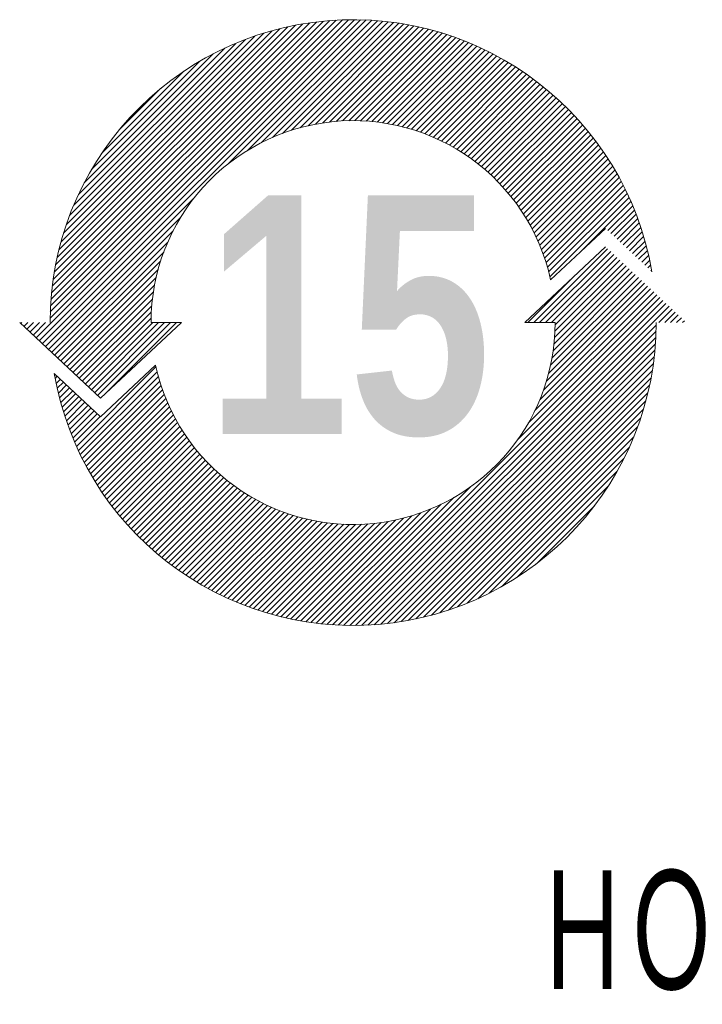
# Model space of a CAD drawing. Header units: millimetres. Extents: x 0 to 1733, y 0 to 1188.
# Tile 99 of 157: x 225 to 290, y 958 to 1052. Entities that reach past the tile are written whole.
import ezdxf

# ---------------------------------------------------------------- set-up
doc = ezdxf.new("R2010")
doc.units = ezdxf.units.MM
doc.header["$LTSCALE"] = 0.727559
doc.layers.add('NoLayerName_001', color=7, linetype='Continuous')
doc.layers.add('NoLayerName_002', color=7, linetype='Continuous')
doc.styles.get("Standard").update_dxf_attribs({"font": 'txt', "bigfont": 'extfont2'})

# ---------------------------------------------------------------- blocks, each defined once
blk = doc.blocks.new('*X167')
at = {"color": 3, "linetype": 'Continuous', "lineweight": 13}
for p, q in [((11.368, 7.2), (13.124, 8.956)), ((11.509, 7.2), (13.197, 8.887)), ((11.65, 7.2), (13.27, 8.819)), ((11.792, 7.2), (13.343, 8.75)), ((11.876, 7.143), (13.416, 8.682)), ((11.85, 6.692), (13.635, 8.477)), ((11.864, 6.847), (13.562, 8.545)), ((11.872, 6.998), (13.489, 8.614)), ((11.226, 7.2), (12.268, 8.241)), ((11.725, 6.001), (13.927, 8.203)), ((11.769, 6.187), (13.854, 8.271)), ((11.803, 6.363), (13.781, 8.34)), ((11.83, 6.531), (13.708, 8.408)), ((11.512, 5.364), (14.145, 7.998)), ((11.6, 5.594), (14.073, 8.066)), ((11.669, 5.805), (14, 8.135)), ((6.722, 0.008), (14.437, 7.724)), ((10.985, 4.413), (14.364, 7.792)), ((11.238, 4.808), (14.291, 7.861)), ((11.397, 5.108), (14.218, 7.929)), ((6.858, 0.003), (14.51, 7.656)), ((6.996, 0), (14.583, 7.587)), ((14.337, 7.2), (14.656, 7.519)), ((14.479, 7.2), (14.729, 7.45)), ((14.62, 7.2), (14.802, 7.382)), ((14.762, 7.2), (14.875, 7.313)), ((7.138, 0), (14.276, 7.139)), ((14.903, 7.2), (14.948, 7.245)), ((7.282, 0.003), (14.274, 6.995)), ((7.429, 0.008), (14.268, 6.848)), ((7.579, 0.017), (14.259, 6.697)), ((7.733, 0.03), (14.247, 6.543)), ((7.891, 0.046), (14.231, 6.386)), ((0.505, 4.257), (2.394, 6.146)), ((8.052, 0.066), (14.21, 6.224)), ((0, 5.873), (0.05, 5.923)), ((0.023, 5.755), (0.123, 5.855)), ((0.55, 4.16), (2.421, 6.031)), ((0.595, 4.064), (2.451, 5.92)), ((8.218, 0.091), (14.186, 6.058)), ((8.389, 0.12), (14.156, 5.887)), ((0.048, 5.638), (0.196, 5.787)), ((0.075, 5.523), (0.269, 5.718)), ((0.103, 5.41), (0.342, 5.65)), ((0.642, 3.97), (2.482, 5.81)), ((0.69, 3.876), (2.516, 5.702)), ((8.566, 0.155), (14.121, 5.711)), ((0.132, 5.298), (0.415, 5.581)), ((0.163, 5.188), (0.488, 5.513)), ((0.196, 5.079), (0.561, 5.444)), ((0.739, 3.783), (2.552, 5.597)), ((0.789, 3.692), (2.59, 5.493)), ((0.84, 3.602), (2.63, 5.392)), ((8.748, 0.196), (14.08, 5.528)), ((0.23, 4.972), (0.634, 5.376)), ((0.266, 4.866), (0.707, 5.308)), ((0.302, 4.761), (0.78, 5.239)), ((0.34, 4.658), (0.853, 5.171)), ((0.892, 3.513), (2.672, 5.292)), ((0.946, 3.425), (2.716, 5.195)), ((8.938, 0.244), (14.032, 5.339)), ((0.38, 4.556), (0.926, 5.102)), ((0.42, 4.455), (0.999, 5.034)), ((0.462, 4.356), (1.072, 4.965)), ((1, 3.338), (2.761, 5.099)), ((1.056, 3.252), (2.808, 5.004)), ((9.135, 0.3), (13.976, 5.142)), ((9.341, 0.365), (13.911, 4.935)), ((1.112, 3.167), (2.857, 4.912)), ((1.17, 3.083), (2.908, 4.821)), ((1.228, 3), (2.96, 4.732)), ((9.559, 0.441), (13.835, 4.718)), ((1.288, 2.918), (3.014, 4.644)), ((1.349, 2.838), (3.069, 4.558)), ((1.41, 2.758), (3.126, 4.474)), ((9.789, 0.53), (13.746, 4.487)), ((1.473, 2.679), (3.185, 4.391)), ((1.537, 2.601), (3.245, 4.309)), ((1.601, 2.524), (3.306, 4.229)), ((10.037, 0.636), (13.64, 4.24)), ((1.667, 2.449), (3.369, 4.151)), ((1.733, 2.374), (3.434, 4.074)), ((1.801, 2.3), (3.5, 3.999)), ((1.87, 2.227), (3.567, 3.925)), ((1.939, 2.155), (3.636, 3.853)), ((2.01, 2.085), (3.707, 3.782)), ((10.307, 0.765), (13.512, 3.97)), ((2.081, 2.015), (3.779, 3.712)), ((2.154, 1.946), (3.852, 3.644)), ((2.227, 1.878), (3.927, 3.578)), ((2.302, 1.811), (4.003, 3.513)), ((10.609, 0.926), (13.351, 3.667)), ((2.377, 1.745), (4.081, 3.449)), ((2.454, 1.68), (4.161, 3.387)), ((2.531, 1.616), (4.242, 3.326)), ((6.588, 0.016), (9.864, 3.292)), ((10.964, 1.139), (13.137, 3.313)), ((2.61, 1.553), (4.324, 3.267)), ((2.689, 1.491), (4.408, 3.21)), ((2.77, 1.43), (4.494, 3.154)), ((2.851, 1.37), (4.581, 3.1)), ((2.934, 1.311), (4.669, 3.047)), ((3.017, 1.253), (4.76, 2.996)), ((3.102, 1.197), (4.852, 2.947)), ((3.187, 1.141), (4.945, 2.899)), ((3.274, 1.086), (5.041, 2.853)), ((6.328, 0.039), (9.169, 2.88)), ((6.457, 0.026), (9.469, 3.038)), ((11.434, 1.468), (12.809, 2.842)), ((3.362, 1.032), (5.138, 2.809)), ((3.45, 0.98), (5.237, 2.766)), ((3.54, 0.928), (5.338, 2.726)), ((3.631, 0.878), (5.441, 2.687)), ((3.723, 0.828), (5.546, 2.651)), ((3.817, 0.78), (5.652, 2.616)), ((3.911, 0.733), (5.761, 2.583)), ((5.953, 0.088), (8.472, 2.607)), ((6.076, 0.07), (8.683, 2.676)), ((6.201, 0.053), (8.912, 2.765)), ((4.006, 0.687), (5.873, 2.553)), ((4.103, 0.642), (5.986, 2.525)), ((4.201, 0.599), (6.102, 2.5)), ((4.3, 0.557), (6.22, 2.477)), ((4.401, 0.516), (6.341, 2.456)), ((4.502, 0.476), (6.465, 2.439)), ((4.605, 0.437), (6.592, 2.424)), ((4.709, 0.4), (6.722, 2.413)), ((4.815, 0.364), (6.856, 2.405)), ((4.922, 0.33), (6.993, 2.4)), ((5.03, 0.297), (7.134, 2.4)), ((5.14, 0.265), (7.279, 2.404)), ((5.251, 0.235), (7.429, 2.413)), ((5.364, 0.206), (7.584, 2.427)), ((5.479, 0.179), (7.746, 2.447)), ((5.595, 0.154), (7.914, 2.473)), ((5.712, 0.13), (8.09, 2.508)), ((5.832, 0.108), (8.275, 2.552))]:
    blk.add_line(p, q, dxfattribs=at)
blk = doc.blocks.new('*X168')
at = {"color": 3, "linetype": 'Continuous', "lineweight": 13}
for p, q in [((0.365, 1.369), (7.931, 8.934)), ((0.438, 1.3), (8.07, 8.932)), ((0.511, 1.232), (8.207, 8.928)), ((0.696, 1.841), (7.788, 8.933)), ((0.699, 1.986), (7.643, 8.93)), ((0.706, 2.134), (7.495, 8.923)), ((0.716, 2.285), (7.344, 8.913)), ((0.73, 2.44), (7.189, 8.9)), ((4.929, 5.508), (8.341, 8.92)), ((5.392, 5.83), (8.473, 8.911)), ((5.713, 6.01), (8.603, 8.899)), ((0.747, 2.599), (7.03, 8.882)), ((0.769, 2.762), (6.867, 8.861)), ((0.795, 2.93), (6.699, 8.834)), ((0.826, 3.103), (6.527, 8.803)), ((0.863, 3.281), (6.348, 8.766)), ((0.906, 3.465), (6.164, 8.723)), ((0.956, 3.657), (5.972, 8.673)), ((5.981, 6.136), (8.731, 8.886)), ((6.218, 6.232), (8.856, 8.87)), ((6.434, 6.307), (8.98, 8.852)), ((6.635, 6.366), (9.102, 8.832)), ((6.824, 6.413), (9.222, 8.811)), ((7.003, 6.451), (9.34, 8.788)), ((7.173, 6.48), (9.456, 8.763)), ((7.337, 6.502), (9.571, 8.736)), ((7.494, 6.517), (9.685, 8.708)), ((7.645, 6.528), (9.796, 8.679)), ((1.015, 3.857), (5.772, 8.614)), ((1.083, 4.067), (5.562, 8.546)), ((1.163, 4.288), (5.341, 8.466)), ((7.792, 6.533), (9.907, 8.648)), ((7.935, 6.534), (10.015, 8.615)), ((8.073, 6.531), (10.123, 8.581)), ((8.207, 6.524), (10.229, 8.545)), ((8.339, 6.514), (10.334, 8.509)), ((8.466, 6.5), (10.437, 8.471)), ((8.591, 6.484), (10.539, 8.431)), ((1.257, 4.524), (5.106, 8.372)), ((1.37, 4.777), (4.852, 8.26)), ((8.713, 6.464), (10.64, 8.391)), ((8.832, 6.442), (10.739, 8.349)), ((8.949, 6.417), (10.837, 8.306)), ((9.063, 6.39), (10.935, 8.261)), ((9.175, 6.36), (11.03, 8.216)), ((1.507, 5.056), (4.573, 8.122)), ((9.285, 6.329), (11.125, 8.169)), ((9.392, 6.295), (11.219, 8.121)), ((9.498, 6.259), (11.311, 8.072)), ((9.601, 6.221), (11.403, 8.022)), ((9.703, 6.181), (11.493, 7.971)), ((1.682, 5.372), (4.257, 7.948)), ((9.802, 6.139), (11.582, 7.919)), ((9.9, 6.095), (11.67, 7.865)), ((9.996, 6.05), (11.757, 7.811)), ((10.09, 6.003), (11.843, 7.755)), ((1.921, 5.753), (3.877, 7.709)), ((10.183, 5.954), (11.928, 7.699)), ((10.274, 5.903), (12.012, 7.641)), ((10.363, 5.851), (12.094, 7.583)), ((10.451, 5.797), (12.176, 7.523)), ((2.333, 6.306), (3.323, 7.296)), ((10.537, 5.742), (12.257, 7.462)), ((10.621, 5.685), (12.337, 7.401)), ((10.704, 5.626), (12.416, 7.338)), ((10.785, 5.566), (12.493, 7.274)), ((10.865, 5.505), (12.57, 7.21)), ((10.944, 5.442), (12.646, 7.144)), ((11.02, 5.377), (12.721, 7.078)), ((11.096, 5.311), (12.795, 7.01)), ((11.17, 5.244), (12.867, 6.941)), ((11.242, 5.175), (12.939, 6.872)), ((11.313, 5.104), (13.01, 6.801)), ((11.383, 5.032), (13.08, 6.73)), ((11.451, 4.959), (13.149, 6.657)), ((11.517, 4.884), (13.217, 6.584)), ((11.582, 4.808), (13.284, 6.509)), ((11.646, 4.73), (13.35, 6.434)), ((11.708, 4.65), (13.415, 6.357)), ((11.768, 4.569), (13.479, 6.28)), ((11.827, 4.487), (13.542, 6.201)), ((11.885, 4.403), (13.604, 6.122)), ((11.941, 4.317), (13.665, 6.041)), ((11.995, 4.23), (13.724, 5.96)), ((12.048, 4.142), (13.783, 5.877)), ((12.099, 4.051), (13.841, 5.794)), ((12.148, 3.959), (13.898, 5.709)), ((12.196, 3.866), (13.954, 5.624)), ((12.242, 3.77), (14.009, 5.537)), ((12.286, 3.673), (14.062, 5.449)), ((12.328, 3.574), (14.115, 5.361)), ((12.369, 3.473), (14.167, 5.271)), ((12.408, 3.37), (14.217, 5.18)), ((12.444, 3.265), (14.266, 5.088)), ((12.479, 3.159), (14.315, 4.994)), ((0.584, 1.163), (4.121, 4.7)), ((12.511, 3.05), (14.362, 4.9)), ((12.541, 2.938), (14.407, 4.805)), ((12.569, 2.825), (14.452, 4.708)), ((13.316, 3.43), (14.496, 4.61)), ((13.949, 3.922), (14.538, 4.511)), ((0.657, 1.095), (3.799, 4.237)), ((14.022, 3.854), (14.579, 4.41)), ((14.095, 3.785), (14.619, 4.309)), ((14.168, 3.717), (14.657, 4.206)), ((14.241, 3.648), (14.695, 4.102)), ((14.314, 3.58), (14.73, 3.996)), ((0.73, 1.026), (3.619, 3.916)), ((14.387, 3.511), (14.765, 3.889)), ((14.46, 3.443), (14.798, 3.781)), ((0.803, 0.958), (3.493, 3.648)), ((14.533, 3.375), (14.83, 3.671)), ((14.606, 3.306), (14.86, 3.56)), ((0.876, 0.89), (3.397, 3.411)), ((14.679, 3.238), (14.888, 3.447)), ((14.752, 3.169), (14.915, 3.332)), ((0.949, 0.821), (3.322, 3.195)), ((14.825, 3.101), (14.941, 3.216)), ((14.898, 3.032), (14.964, 3.099)), ((1.022, 0.753), (3.263, 2.994)), ((14.971, 2.964), (14.986, 2.979)), ((1.095, 0.684), (3.216, 2.805)), ((1.168, 0.616), (3.179, 2.627)), ((1.241, 0.547), (3.149, 2.456)), ((1.314, 0.479), (3.127, 2.293)), ((1.387, 0.411), (3.112, 2.135)), ((1.46, 0.342), (3.101, 1.984)), ((0, 1.711), (0.024, 1.734)), ((0.073, 1.642), (0.165, 1.734)), ((0.146, 1.574), (0.306, 1.734)), ((0.219, 1.505), (0.448, 1.734)), ((0.292, 1.437), (0.589, 1.734)), ((1.533, 0.274), (3.096, 1.837)), ((1.606, 0.205), (3.135, 1.734)), ((1.679, 0.137), (3.276, 1.734)), ((1.752, 0.068), (3.418, 1.734)), ((1.825, 0), (3.559, 1.734)), ((1.984, 0.018), (3.7, 1.734))]:
    blk.add_line(p, q, dxfattribs=at)

msp = doc.modelspace()

# ---------------------------------------------------------------- linework, layer by layer
at = {"layer": 'NoLayerName_001', "color": 7, "linetype": 'Continuous', "lineweight": 13}
for p, q in [((281.13342285, 1032.21205651), (275.90149877, 1027.30712768)), ((281.13342285, 1032.21205651), (275.90149877, 1027.30712768)), ((281.13342285, 1032.21205651), (275.90149877, 1027.30712768)), ((281.13342285, 1032.21205651), (275.90149877, 1027.30712768)), ((281.13342285, 1030.45751953), (273.45342285, 1023.25751953)), ((281.13342285, 1030.45751953), (273.45342285, 1023.25751953)), ((281.13342285, 1030.45751953), (273.45342285, 1023.25751953)), ((281.13342285, 1030.45751953), (273.45342285, 1023.25751953)), ((225.45342285, 1023.25751953), (233.13342285, 1016.05751953)), ((225.45342285, 1023.25751953), (233.13342285, 1016.05751953)), ((225.45342285, 1023.25751953), (233.13342285, 1016.05751953)), ((225.45342285, 1023.25751953), (233.13342285, 1016.05751953)), ((233.13342285, 1016.05751953), (240.81342285, 1023.25751953)), ((233.13342285, 1016.05751953), (240.81342285, 1023.25751953)), ((233.13342285, 1016.05751953), (240.81342285, 1023.25751953)), ((233.13342285, 1016.05751953), (240.81342285, 1023.25751953)), ((237.93342285, 1023.25751953), (240.81342285, 1023.25751953)), ((237.93342285, 1023.25751953), (240.81342285, 1023.25751953)), ((237.93342285, 1023.25751953), (240.81342285, 1023.25751953)), ((237.93342285, 1023.25751953), (240.81342285, 1023.25751953)), ((276.33342285, 1023.25751953), (273.45342285, 1023.25751953)), ((276.33342285, 1023.25751953), (273.45342285, 1023.25751953)), ((276.33342285, 1023.25751953), (273.45342285, 1023.25751953)), ((276.33342285, 1023.25751953), (273.45342285, 1023.25751953)), ((233.13342285, 1014.30298256), (238.36534693, 1019.20791138)), ((233.13342285, 1014.30298256), (238.36534693, 1019.20791138)), ((233.13342285, 1014.30298256), (238.36534693, 1019.20791138)), ((233.13342285, 1014.30298256), (238.36534693, 1019.20791138)), ((228.74273469, 1018.4192527), (233.13342285, 1014.30298256)), ((228.74273469, 1018.4192527), (233.13342285, 1014.30298256)), ((228.74273469, 1018.4192527), (233.13342285, 1014.30298256)), ((228.74273469, 1018.4192527), (233.13342285, 1014.30298256))]:
    msp.add_line(p, q, dxfattribs=at)
for radius, start, end in [(28.8, 9.671286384, 180), (28.8, 9.671286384, 180), (28.8, 9.671286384, 180), (28.8, 9.671286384, 180), (19.2, 12.1761015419, 180), (19.2, 12.1761015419, 180), (19.2, 12.1761015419, 180), (19.2, 12.1761015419, 180), (28.8, 189.671286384, 0), (28.8, 189.671286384, 0), (28.8, 189.671286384, 0), (28.8, 189.671286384, 0), (19.2, 192.1761015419, 0), (19.2, 192.1761015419, 0), (19.2, 192.1761015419, 0), (19.2, 192.1761015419, 0)]:
    msp.add_arc((257.13342285, 1023.25751953), radius, start, end, dxfattribs=at)

# ---------------------------------------------------------------- block references
at = {"layer": 'NoLayerName_001', "xscale": 4, "yscale": 4, "zscale": 4}
for name, p in [('*X168', (225.55378723, 1016.32043457)), ('*X167', (228.82653809, 994.45855713))]:
    msp.add_blockref(name, p, dxfattribs=at)

# ---------------------------------------------------------------- texts
at = {"layer": 'NoLayerName_001', "color": 190, "lineweight": 25, "insert": (256.72904205, 1023.84096084), "char_height": 22.6865668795, "attachment_point": 5, "line_spacing_factor": 1.608}
msp.add_mtext('\\fImpact|b0|c0|p34;\\A1;15', dxfattribs=at)
at = {"layer": 'NoLayerName_002', "color": 3, "linetype": 'Continuous', "lineweight": 13, "insert": (384, 958.66101074), "char_height": 12.8000001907, "attachment_point": 9, "line_spacing_factor": 0.6}
msp.add_mtext('\\A1;\\W0.6510;\\T0.9200;ＨＯＬＤＩＮＧ\u3000ＢＲＡＫＥ', dxfattribs=at)

doc.saveas('drawing.dxf')
